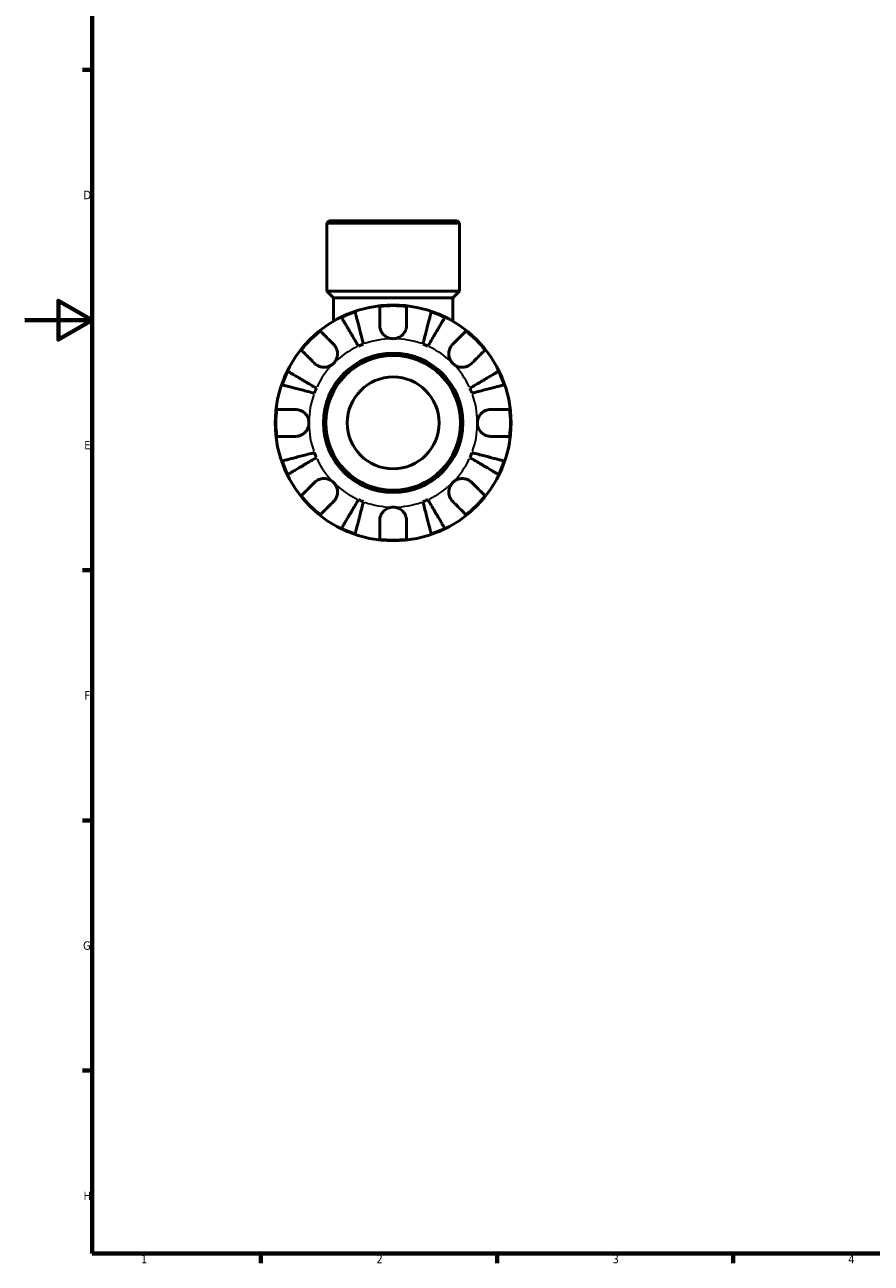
# Model space of a CAD drawing. Header units: millimetres. Extents: x 0 to 905, y 0 to 769.
# Tile 1 of 6: x 0 to 251, y 17 to 385. Entities that reach past the tile are written whole.
import ezdxf

# ---------------------------------------------------------------- set-up
doc = ezdxf.new("R2010")
doc.units = ezdxf.units.MM
for name, color, linetype, lineweight in [('Border (ISO)', 7, 'Continuous', 70), ('Visible (ISO)', 7, 'Continuous', 50), ('Visible Narrow (ISO)', 7, 'Continuous', 35)]:
    doc.layers.add(name, color=color, linetype=linetype, lineweight=lineweight)
doc.styles.add('Note Text (ISO)', font='tahoma.ttf')

# ---------------------------------------------------------------- blocks, each defined once
blk = doc.blocks.new('Borders Default Border')
at = {"layer": 'Border (ISO)'}
for p, q in [((20, 371.25), (17.1, 371.25)), ((20, 222.75), (17.1, 222.75)), ((20, 148.5), (17.1, 148.5)), ((20, 74.25), (17.1, 74.25)), ((70.08, 20), (70.08, 17.1)), ((140.17, 20), (140.17, 17.1)), ((210.25, 20), (210.25, 17.1))]:
    blk.add_line(p, q, dxfattribs=at)
at = {"layer": 'Border (ISO)', "flags": 128}
for points in [[(20, 20), (20, 574), (821, 574), (821, 20), (20, 20)], [(0, 297), (20, 297), (10, 302.77), (10, 291.23), (20, 297)]]:
    blk.add_lwpolyline(points, dxfattribs=at)
at = {"layer": 'Border (ISO)', "color": 232, "true_color": 0xca0064, "char_height": 2.5, "attachment_point": 7, "style": 'Note Text (ISO)'}
for s, insert in [('D', (17.43, 332.88)), ('E', (17.64, 258.63)), ('F', (17.7, 184.38)), ('G', (17.31, 110.08)), ('H', (17.44, 35.88)), ('1', (34.48, 17.1)), ('2', (104.37, 17.1)), ('3', (174.43, 17.05)), ('4', (244.42, 17.1))]:
    blk.add_mtext(s, dxfattribs=dict(at, insert=insert))

msp = doc.modelspace()

# ---------------------------------------------------------------- linework, layer by layer
at = {"layer": 'Visible (ISO)'}
for p, q in [((90.342, 326.491), (89.642, 325.791)), ((129.02, 325.791), (89.642, 325.791)), ((89.642, 305.591), (89.642, 325.791)), ((90.342, 326.491), (128.32, 326.491)), ((128.32, 326.491), (129.02, 325.791)), ((129.02, 305.591), (129.02, 325.791)), ((129.02, 305.591), (89.642, 305.591)), ((91.61, 303.622), (89.642, 305.591)), ((127.051, 303.622), (129.02, 305.591)), ((127.051, 303.622), (91.61, 303.622)), ((91.61, 303.622), (91.61, 296.674)), ((127.051, 303.622), (127.051, 296.674))]:
    msp.add_line(p, q, dxfattribs=at)
for radius in [35, 20.7, 20, 13.631]:
    msp.add_circle((109.331, 266.491), radius, dxfattribs=at)
for radius, start, end in [(34.798, 108.92587, 116.07413), (34.798, 83.3993, 96.6007), (34.798, 63.92587, 71.07413), (34.798, 128.3993, 141.6007), (34.798, 38.3993, 51.6007), (25, 110.66622, 114.33378), (25, 65.66622, 69.33378), (34.798, 153.92587, 161.07413), (34.798, 18.92587, 26.07413), (25, 155.66622, 159.33378), (25, 20.66622, 24.33378), (34.798, 173.3993, 186.6007), (34.798, 353.3993, 6.6007), (25, 200.66622, 204.33378), (25, 335.66622, 339.33378), (34.798, 198.92587, 206.07413), (34.798, 333.92587, 341.07413), (34.798, 218.3993, 231.6007), (25, 245.66622, 249.33378), (25, 290.66622, 294.33378), (34.798, 308.3993, 321.6007), (34.798, 243.92587, 251.07413), (34.798, 288.92587, 296.07413), (34.798, 263.3993, 276.6007)]:
    msp.add_arc((109.331, 266.491), radius, start, end, dxfattribs=at)
for points, knots in [([(99.029, 289.27), (98.714, 289.806), (98.37, 290.39), (97.695, 291.535), (97.365, 292.096), (96.784, 293.083), (96.478, 293.601), (95.908, 294.569), (95.644, 295.018), (95.2, 295.772), (94.979, 296.146), (94.599, 296.791), (94.44, 297.062), (94.203, 297.464), (94.102, 297.635), (94.036, 297.748)], [4.4593823, 4.4593823, 4.4593823, 4.4593823, 4.6457401, 4.6457401, 4.832098, 4.832098, 5.0177489, 5.0177489, 5.2033998, 5.2033998, 5.388581, 5.388581, 5.5737621, 5.5737621, 5.753847, 5.753847, 5.753847, 5.753847]), ([(98.044, 299.408), (98.077, 299.281), (98.127, 299.09), (98.243, 298.638), (98.322, 298.333), (98.51, 297.608), (98.618, 297.188), (98.837, 296.341), (98.968, 295.836), (99.249, 294.749), (99.4, 294.167), (99.687, 293.057), (99.849, 292.427), (100.182, 291.141), (100.352, 290.484), (100.508, 289.883)], [0.1897184, 0.1897184, 0.1897184, 0.1897184, 0.3698032, 0.3698032, 0.5549844, 0.5549844, 0.7401655, 0.7401655, 0.9258164, 0.9258164, 1.1114673, 1.1114673, 1.2978252, 1.2978252, 1.484183, 1.484183, 1.484183, 1.484183]), ([(105.331, 295.491), (105.331, 295.93), (105.331, 296.374), (105.331, 297.361), (105.331, 297.885), (105.331, 298.762), (105.331, 299.197), (105.331, 299.948), (105.331, 300.263), (105.331, 300.73), (105.331, 300.927), (105.331, 301.059)], [4.90264375, 4.90264375, 4.90264375, 4.90264375, 5.04224508, 5.04224508, 5.22854914, 5.22854914, 5.41380406, 5.41380406, 5.59905898, 5.59905898, 5.77859995, 5.77859995, 5.77859995, 5.77859995]), ([(113.331, 301.059), (113.331, 300.927), (113.331, 300.73), (113.331, 300.263), (113.331, 299.948), (113.331, 299.197), (113.331, 298.762), (113.331, 297.885), (113.331, 297.361), (113.331, 296.374), (113.331, 295.93), (113.331, 295.491)], [0.18972425, 0.18972425, 0.18972425, 0.18972425, 0.36926522, 0.36926522, 0.55452014, 0.55452014, 0.73977506, 0.73977506, 0.92607912, 0.92607912, 1.06568045, 1.06568045, 1.06568045, 1.06568045]), ([(118.154, 289.883), (118.309, 290.484), (118.479, 291.141), (118.812, 292.427), (118.975, 293.057), (119.262, 294.167), (119.412, 294.749), (119.693, 295.836), (119.824, 296.341), (120.043, 297.188), (120.152, 297.608), (120.339, 298.333), (120.418, 298.638), (120.535, 299.09), (120.584, 299.281), (120.617, 299.408)], [4.4593823, 4.4593823, 4.4593823, 4.4593823, 4.6457401, 4.6457401, 4.832098, 4.832098, 5.0177489, 5.0177489, 5.2033998, 5.2033998, 5.388581, 5.388581, 5.5737621, 5.5737621, 5.753847, 5.753847, 5.753847, 5.753847]), ([(124.626, 297.748), (124.559, 297.635), (124.459, 297.464), (124.222, 297.062), (124.062, 296.791), (123.682, 296.146), (123.462, 295.772), (123.018, 295.018), (122.753, 294.569), (122.183, 293.601), (121.878, 293.083), (121.296, 292.096), (120.966, 291.535), (120.292, 290.39), (119.947, 289.806), (119.632, 289.27)], [0.1897184, 0.1897184, 0.1897184, 0.1897184, 0.3698032, 0.3698032, 0.5549844, 0.5549844, 0.7401655, 0.7401655, 0.9258164, 0.9258164, 1.1114673, 1.1114673, 1.2978252, 1.2978252, 1.484183, 1.484183, 1.484183, 1.484183]), ([(109.331, 291.491), (108.955, 291.491), (108.581, 291.544), (107.811, 291.767), (107.424, 291.949), (106.735, 292.421), (106.436, 292.701), (105.967, 293.298), (105.789, 293.6), (105.567, 294.118), (105.499, 294.322), (105.402, 294.716), (105.37, 294.904), (105.337, 295.225), (105.331, 295.359), (105.331, 295.491)], [0, 0, 0, 0, 0.11274969, 0.11274969, 0.24046199, 0.24046199, 0.3630761, 0.3630761, 0.46982648, 0.46982648, 0.53680834, 0.53680834, 0.59738122, 0.59738122, 0.64072731, 0.64072731, 0.64072731, 0.64072731]), ([(113.331, 295.491), (113.331, 295.293), (113.316, 295.092), (113.257, 294.703), (113.215, 294.515), (113.089, 294.1), (112.998, 293.874), (112.685, 293.27), (112.423, 292.915), (111.747, 292.265), (111.329, 291.991), (110.383, 291.596), (109.86, 291.491), (109.331, 291.491)], [-0.64798358, -0.64798358, -0.64798358, -0.64798358, -0.58129223, -0.58129223, -0.51957432, -0.51957432, -0.44316993, -0.44316993, -0.3085364, -0.3085364, -0.15881239, -0.15881239, 0, 0, 0, 0]), ([(87.716, 293.762), (87.809, 293.67), (87.949, 293.53), (88.279, 293.2), (88.502, 292.977), (89.032, 292.446), (89.34, 292.139), (89.961, 291.518), (90.331, 291.148), (91.029, 290.45), (91.343, 290.136), (91.653, 289.826)], [0.18972425, 0.18972425, 0.18972425, 0.18972425, 0.36926522, 0.36926522, 0.55452014, 0.55452014, 0.73977506, 0.73977506, 0.92607912, 0.92607912, 1.06568045, 1.06568045, 1.06568045, 1.06568045]), ([(127.008, 289.826), (127.318, 290.136), (127.633, 290.45), (128.33, 291.148), (128.701, 291.518), (129.321, 292.139), (129.629, 292.446), (130.16, 292.977), (130.383, 293.2), (130.713, 293.53), (130.852, 293.67), (130.945, 293.762)], [4.90264375, 4.90264375, 4.90264375, 4.90264375, 5.04224508, 5.04224508, 5.22854914, 5.22854914, 5.41380406, 5.41380406, 5.59905898, 5.59905898, 5.77859995, 5.77859995, 5.77859995, 5.77859995]), ([(85.996, 284.169), (85.686, 284.479), (85.372, 284.793), (84.674, 285.491), (84.304, 285.861), (83.683, 286.482), (83.376, 286.79), (82.845, 287.32), (82.622, 287.543), (82.292, 287.873), (82.152, 288.013), (82.06, 288.106)], [4.90264375, 4.90264375, 4.90264375, 4.90264375, 5.04224508, 5.04224508, 5.22854914, 5.22854914, 5.41380406, 5.41380406, 5.59905898, 5.59905898, 5.77859995, 5.77859995, 5.77859995, 5.77859995]), ([(91.653, 289.826), (91.741, 289.738), (91.826, 289.645), (92.069, 289.351), (92.215, 289.137), (92.472, 288.662), (92.58, 288.403), (92.774, 287.747), (92.83, 287.346), (92.817, 286.438), (92.715, 285.942), (92.323, 284.987), (92.027, 284.543), (91.653, 284.169)], [-0.64434498, -0.64434498, -0.64434498, -0.64434498, -0.60308586, -0.60308586, -0.52007987, -0.52007987, -0.43273909, -0.43273909, -0.31000661, -0.31000661, -0.15868997, -0.15868997, 0, 0, 0, 0]), ([(127.008, 284.169), (126.799, 284.378), (126.613, 284.61), (126.286, 285.128), (126.15, 285.415), (125.909, 286.126), (125.838, 286.556), (125.836, 287.398), (125.898, 287.801), (126.1, 288.452), (126.21, 288.707), (126.472, 289.176), (126.621, 289.39), (126.858, 289.669), (126.932, 289.749), (127.008, 289.826)], [0, 0, 0, 0, 0.08884908, 0.08884908, 0.18379648, 0.18379648, 0.31419699, 0.31419699, 0.43784665, 0.43784665, 0.52411276, 0.52411276, 0.60765264, 0.60765264, 0.6434969, 0.6434969, 0.6434969, 0.6434969]), ([(136.602, 288.106), (136.509, 288.013), (136.369, 287.873), (136.039, 287.543), (135.816, 287.32), (135.286, 286.79), (134.978, 286.482), (134.358, 285.861), (133.987, 285.491), (133.29, 284.793), (132.975, 284.479), (132.665, 284.169)], [0.18972425, 0.18972425, 0.18972425, 0.18972425, 0.36926522, 0.36926522, 0.55452014, 0.55452014, 0.73977506, 0.73977506, 0.92607912, 0.92607912, 1.06568045, 1.06568045, 1.06568045, 1.06568045]), ([(91.653, 284.169), (91.444, 283.96), (91.212, 283.774), (90.694, 283.447), (90.407, 283.31), (89.696, 283.069), (89.266, 282.998), (88.424, 282.996), (88.021, 283.058), (87.37, 283.261), (87.115, 283.371), (86.646, 283.633), (86.432, 283.782), (86.153, 284.019), (86.073, 284.093), (85.996, 284.169)], [0, 0, 0, 0, 0.08884908, 0.08884908, 0.18379648, 0.18379648, 0.31419699, 0.31419699, 0.43784665, 0.43784665, 0.52411276, 0.52411276, 0.60765264, 0.60765264, 0.6434969, 0.6434969, 0.6434969, 0.6434969]), ([(132.665, 284.169), (132.577, 284.081), (132.484, 283.996), (132.19, 283.753), (131.976, 283.607), (131.501, 283.35), (131.242, 283.242), (130.587, 283.048), (130.186, 282.992), (129.278, 283.005), (128.781, 283.107), (127.827, 283.499), (127.382, 283.795), (127.008, 284.169)], [-0.64434498, -0.64434498, -0.64434498, -0.64434498, -0.60308586, -0.60308586, -0.52007987, -0.52007987, -0.43273909, -0.43273909, -0.31000661, -0.31000661, -0.15868997, -0.15868997, 0, 0, 0, 0]), ([(78.074, 281.786), (78.187, 281.72), (78.358, 281.619), (78.76, 281.382), (79.031, 281.223), (79.676, 280.843), (80.05, 280.622), (80.804, 280.178), (81.253, 279.914), (82.221, 279.344), (82.739, 279.038), (83.726, 278.457), (84.287, 278.127), (85.432, 277.452), (86.016, 277.108), (86.552, 276.793)], [0.1897184, 0.1897184, 0.1897184, 0.1897184, 0.3698032, 0.3698032, 0.5549844, 0.5549844, 0.7401655, 0.7401655, 0.9258164, 0.9258164, 1.1114673, 1.1114673, 1.2978252, 1.2978252, 1.484183, 1.484183, 1.484183, 1.484183]), ([(132.11, 276.793), (132.645, 277.108), (133.23, 277.452), (134.375, 278.127), (134.935, 278.457), (135.922, 279.038), (136.441, 279.344), (137.408, 279.914), (137.858, 280.178), (138.611, 280.622), (138.985, 280.843), (139.631, 281.223), (139.902, 281.382), (140.304, 281.619), (140.474, 281.72), (140.587, 281.786)], [4.4593823, 4.4593823, 4.4593823, 4.4593823, 4.6457401, 4.6457401, 4.832098, 4.832098, 5.0177489, 5.0177489, 5.2033998, 5.2033998, 5.388581, 5.388581, 5.5737621, 5.5737621, 5.753847, 5.753847, 5.753847, 5.753847]), ([(85.939, 275.314), (85.338, 275.47), (84.681, 275.64), (83.395, 275.973), (82.765, 276.135), (81.655, 276.422), (81.073, 276.573), (79.986, 276.854), (79.481, 276.985), (78.634, 277.204), (78.214, 277.312), (77.489, 277.5), (77.184, 277.579), (76.732, 277.695), (76.541, 277.745), (76.414, 277.778)], [4.4593823, 4.4593823, 4.4593823, 4.4593823, 4.6457401, 4.6457401, 4.832098, 4.832098, 5.0177489, 5.0177489, 5.2033998, 5.2033998, 5.388581, 5.388581, 5.5737621, 5.5737621, 5.753847, 5.753847, 5.753847, 5.753847]), ([(142.247, 277.778), (142.12, 277.745), (141.929, 277.695), (141.477, 277.579), (141.173, 277.5), (140.448, 277.312), (140.027, 277.204), (139.18, 276.985), (138.675, 276.854), (137.588, 276.573), (137.006, 276.422), (135.897, 276.135), (135.267, 275.973), (133.98, 275.64), (133.323, 275.47), (132.722, 275.314)], [0.1897184, 0.1897184, 0.1897184, 0.1897184, 0.3698032, 0.3698032, 0.5549844, 0.5549844, 0.7401655, 0.7401655, 0.9258164, 0.9258164, 1.1114673, 1.1114673, 1.2978252, 1.2978252, 1.484183, 1.484183, 1.484183, 1.484183]), ([(74.763, 270.491), (74.895, 270.491), (75.092, 270.491), (75.559, 270.491), (75.874, 270.491), (76.625, 270.491), (77.06, 270.491), (77.937, 270.491), (78.461, 270.491), (79.448, 270.491), (79.892, 270.491), (80.331, 270.491)], [0.18972425, 0.18972425, 0.18972425, 0.18972425, 0.36926522, 0.36926522, 0.55452014, 0.55452014, 0.73977506, 0.73977506, 0.92607912, 0.92607912, 1.06568045, 1.06568045, 1.06568045, 1.06568045]), ([(80.331, 270.491), (80.477, 270.491), (80.625, 270.483), (81.011, 270.44), (81.248, 270.392), (81.739, 270.245), (81.99, 270.141), (82.588, 269.818), (82.916, 269.571), (83.551, 268.916), (83.83, 268.494), (84.226, 267.543), (84.331, 267.019), (84.331, 266.491)], [-0.64008532, -0.64008532, -0.64008532, -0.64008532, -0.59222185, -0.59222185, -0.51595037, -0.51595037, -0.43235608, -0.43235608, -0.30863031, -0.30863031, -0.15844955, -0.15844955, 0, 0, 0, 0]), ([(134.331, 266.491), (134.331, 266.829), (134.373, 267.165), (134.551, 267.851), (134.693, 268.194), (135.14, 268.959), (135.485, 269.348), (136.16, 269.869), (136.453, 270.039), (136.992, 270.269), (137.229, 270.345), (137.716, 270.452), (137.964, 270.482), (138.249, 270.491), (138.29, 270.491), (138.331, 270.491)], [-2.77804136, -2.77804136, -2.77804136, -2.77804136, -2.67672151, -2.67672151, -2.56558131, -2.56558131, -2.40960112, -2.40960112, -2.30519389, -2.30519389, -2.22617552, -2.22617552, -2.14450488, -2.14450488, -2.1308178, -2.1308178, -2.1308178, -2.1308178]), ([(138.331, 270.491), (138.769, 270.491), (139.214, 270.491), (140.2, 270.491), (140.724, 270.491), (141.602, 270.491), (142.037, 270.491), (142.787, 270.491), (143.103, 270.491), (143.569, 270.491), (143.767, 270.491), (143.898, 270.491)], [4.90264375, 4.90264375, 4.90264375, 4.90264375, 5.04224508, 5.04224508, 5.22854914, 5.22854914, 5.41380406, 5.41380406, 5.59905898, 5.59905898, 5.77859995, 5.77859995, 5.77859995, 5.77859995]), ([(84.331, 266.491), (84.331, 266.154), (84.288, 265.817), (84.111, 265.132), (83.969, 264.788), (83.521, 264.023), (83.177, 263.635), (82.501, 263.114), (82.208, 262.944), (81.669, 262.713), (81.432, 262.638), (80.945, 262.531), (80.698, 262.501), (80.412, 262.492), (80.371, 262.491), (80.331, 262.491)], [-2.77804136, -2.77804136, -2.77804136, -2.77804136, -2.67672151, -2.67672151, -2.56558131, -2.56558131, -2.40960112, -2.40960112, -2.30519389, -2.30519389, -2.22617552, -2.22617552, -2.14450488, -2.14450488, -2.1308178, -2.1308178, -2.1308178, -2.1308178]), ([(138.331, 262.491), (138.184, 262.491), (138.036, 262.499), (137.651, 262.542), (137.414, 262.59), (136.923, 262.738), (136.672, 262.841), (136.073, 263.164), (135.745, 263.412), (135.11, 264.067), (134.832, 264.489), (134.435, 265.44), (134.331, 265.963), (134.331, 266.491)], [-0.64008532, -0.64008532, -0.64008532, -0.64008532, -0.59222185, -0.59222185, -0.51595037, -0.51595037, -0.43235608, -0.43235608, -0.30863031, -0.30863031, -0.15844955, -0.15844955, 0, 0, 0, 0]), ([(80.331, 262.491), (79.892, 262.491), (79.448, 262.491), (78.461, 262.491), (77.937, 262.491), (77.06, 262.491), (76.625, 262.491), (75.874, 262.491), (75.559, 262.491), (75.092, 262.491), (74.895, 262.491), (74.763, 262.491)], [4.90264375, 4.90264375, 4.90264375, 4.90264375, 5.04224508, 5.04224508, 5.22854914, 5.22854914, 5.41380406, 5.41380406, 5.59905898, 5.59905898, 5.77859995, 5.77859995, 5.77859995, 5.77859995]), ([(143.898, 262.491), (143.767, 262.491), (143.569, 262.491), (143.103, 262.491), (142.787, 262.491), (142.037, 262.491), (141.602, 262.491), (140.724, 262.491), (140.2, 262.491), (139.214, 262.491), (138.769, 262.491), (138.331, 262.491)], [0.18972425, 0.18972425, 0.18972425, 0.18972425, 0.36926522, 0.36926522, 0.55452014, 0.55452014, 0.73977506, 0.73977506, 0.92607912, 0.92607912, 1.06568045, 1.06568045, 1.06568045, 1.06568045]), ([(76.414, 255.205), (76.541, 255.238), (76.732, 255.287), (77.184, 255.404), (77.489, 255.483), (78.214, 255.67), (78.634, 255.779), (79.481, 255.998), (79.986, 256.129), (81.073, 256.41), (81.655, 256.56), (82.765, 256.847), (83.395, 257.01), (84.681, 257.343), (85.338, 257.513), (85.939, 257.668)], [0.1897184, 0.1897184, 0.1897184, 0.1897184, 0.3698032, 0.3698032, 0.5549844, 0.5549844, 0.7401655, 0.7401655, 0.9258164, 0.9258164, 1.1114673, 1.1114673, 1.2978252, 1.2978252, 1.484183, 1.484183, 1.484183, 1.484183]), ([(132.722, 257.668), (133.323, 257.513), (133.98, 257.343), (135.267, 257.01), (135.897, 256.847), (137.006, 256.56), (137.588, 256.41), (138.675, 256.129), (139.18, 255.998), (140.027, 255.779), (140.448, 255.67), (141.173, 255.483), (141.477, 255.404), (141.929, 255.287), (142.12, 255.238), (142.247, 255.205)], [4.4593823, 4.4593823, 4.4593823, 4.4593823, 4.6457401, 4.6457401, 4.832098, 4.832098, 5.0177489, 5.0177489, 5.2033998, 5.2033998, 5.388581, 5.388581, 5.5737621, 5.5737621, 5.753847, 5.753847, 5.753847, 5.753847]), ([(86.552, 256.19), (86.016, 255.875), (85.432, 255.53), (84.287, 254.856), (83.726, 254.526), (82.739, 253.944), (82.221, 253.639), (81.253, 253.069), (80.804, 252.804), (80.05, 252.36), (79.676, 252.14), (79.031, 251.76), (78.76, 251.6), (78.358, 251.363), (78.187, 251.263), (78.074, 251.196)], [4.4593823, 4.4593823, 4.4593823, 4.4593823, 4.6457401, 4.6457401, 4.832098, 4.832098, 5.0177489, 5.0177489, 5.2033998, 5.2033998, 5.388581, 5.388581, 5.5737621, 5.5737621, 5.753847, 5.753847, 5.753847, 5.753847]), ([(140.587, 251.196), (140.474, 251.263), (140.304, 251.363), (139.902, 251.6), (139.631, 251.76), (138.985, 252.14), (138.611, 252.36), (137.858, 252.804), (137.408, 253.069), (136.441, 253.639), (135.922, 253.944), (134.935, 254.526), (134.375, 254.856), (133.23, 255.53), (132.645, 255.875), (132.11, 256.19)], [0.1897184, 0.1897184, 0.1897184, 0.1897184, 0.3698032, 0.3698032, 0.5549844, 0.5549844, 0.7401655, 0.7401655, 0.9258164, 0.9258164, 1.1114673, 1.1114673, 1.2978252, 1.2978252, 1.484183, 1.484183, 1.484183, 1.484183]), ([(85.996, 248.814), (86.084, 248.902), (86.177, 248.986), (86.471, 249.229), (86.685, 249.375), (87.16, 249.633), (87.419, 249.741), (88.075, 249.935), (88.476, 249.991), (89.384, 249.978), (89.88, 249.876), (90.835, 249.484), (91.279, 249.188), (91.653, 248.814)], [-0.64434498, -0.64434498, -0.64434498, -0.64434498, -0.60308586, -0.60308586, -0.52007987, -0.52007987, -0.43273909, -0.43273909, -0.31000661, -0.31000661, -0.15868997, -0.15868997, 0, 0, 0, 0]), ([(127.008, 248.814), (127.218, 249.023), (127.45, 249.209), (127.968, 249.536), (128.254, 249.672), (128.965, 249.913), (129.395, 249.984), (130.237, 249.986), (130.64, 249.924), (131.292, 249.722), (131.546, 249.612), (132.016, 249.35), (132.23, 249.201), (132.509, 248.964), (132.589, 248.89), (132.665, 248.814)], [0, 0, 0, 0, 0.08884908, 0.08884908, 0.18379648, 0.18379648, 0.31419699, 0.31419699, 0.43784665, 0.43784665, 0.52411276, 0.52411276, 0.60765264, 0.60765264, 0.6434969, 0.6434969, 0.6434969, 0.6434969]), ([(82.06, 244.877), (82.152, 244.97), (82.292, 245.109), (82.622, 245.439), (82.845, 245.662), (83.376, 246.193), (83.683, 246.501), (84.304, 247.121), (84.674, 247.492), (85.372, 248.189), (85.686, 248.504), (85.996, 248.814)], [0.18972425, 0.18972425, 0.18972425, 0.18972425, 0.36926522, 0.36926522, 0.55452014, 0.55452014, 0.73977506, 0.73977506, 0.92607912, 0.92607912, 1.06568045, 1.06568045, 1.06568045, 1.06568045]), ([(91.653, 248.814), (91.862, 248.604), (92.048, 248.372), (92.375, 247.854), (92.512, 247.568), (92.753, 246.857), (92.824, 246.427), (92.826, 245.585), (92.764, 245.182), (92.561, 244.53), (92.451, 244.276), (92.189, 243.806), (92.04, 243.592), (91.803, 243.313), (91.729, 243.233), (91.653, 243.157)], [0, 0, 0, 0, 0.08884908, 0.08884908, 0.18379648, 0.18379648, 0.31419699, 0.31419699, 0.43784665, 0.43784665, 0.52411276, 0.52411276, 0.60765264, 0.60765264, 0.6434969, 0.6434969, 0.6434969, 0.6434969]), ([(127.008, 243.157), (126.92, 243.245), (126.836, 243.338), (126.593, 243.632), (126.447, 243.846), (126.189, 244.321), (126.081, 244.58), (125.887, 245.235), (125.831, 245.636), (125.844, 246.544), (125.946, 247.041), (126.338, 247.995), (126.634, 248.44), (127.008, 248.814)], [-0.64434498, -0.64434498, -0.64434498, -0.64434498, -0.60308586, -0.60308586, -0.52007987, -0.52007987, -0.43273909, -0.43273909, -0.31000661, -0.31000661, -0.15868997, -0.15868997, 0, 0, 0, 0]), ([(132.665, 248.814), (132.975, 248.504), (133.29, 248.189), (133.987, 247.492), (134.358, 247.121), (134.978, 246.501), (135.286, 246.193), (135.816, 245.662), (136.039, 245.439), (136.369, 245.109), (136.509, 244.97), (136.602, 244.877)], [4.90264375, 4.90264375, 4.90264375, 4.90264375, 5.04224508, 5.04224508, 5.22854914, 5.22854914, 5.41380406, 5.41380406, 5.59905898, 5.59905898, 5.77859995, 5.77859995, 5.77859995, 5.77859995]), ([(91.653, 243.157), (91.343, 242.847), (91.029, 242.532), (90.331, 241.835), (89.961, 241.464), (89.34, 240.844), (89.032, 240.536), (88.502, 240.006), (88.279, 239.783), (87.949, 239.453), (87.809, 239.313), (87.716, 239.22)], [4.90264375, 4.90264375, 4.90264375, 4.90264375, 5.04224508, 5.04224508, 5.22854914, 5.22854914, 5.41380406, 5.41380406, 5.59905898, 5.59905898, 5.77859995, 5.77859995, 5.77859995, 5.77859995]), ([(94.036, 235.235), (94.102, 235.348), (94.203, 235.518), (94.44, 235.92), (94.599, 236.191), (94.979, 236.837), (95.2, 237.211), (95.644, 237.964), (95.908, 238.414), (96.478, 239.381), (96.784, 239.9), (97.365, 240.887), (97.695, 241.447), (98.37, 242.592), (98.714, 243.177), (99.029, 243.712)], [0.1897184, 0.1897184, 0.1897184, 0.1897184, 0.3698032, 0.3698032, 0.5549844, 0.5549844, 0.7401655, 0.7401655, 0.9258164, 0.9258164, 1.1114673, 1.1114673, 1.2978252, 1.2978252, 1.484183, 1.484183, 1.484183, 1.484183]), ([(100.508, 243.1), (100.352, 242.499), (100.182, 241.842), (99.849, 240.555), (99.687, 239.925), (99.4, 238.816), (99.249, 238.234), (98.968, 237.147), (98.837, 236.642), (98.618, 235.795), (98.51, 235.374), (98.322, 234.649), (98.243, 234.345), (98.127, 233.893), (98.077, 233.702), (98.044, 233.575)], [4.4593823, 4.4593823, 4.4593823, 4.4593823, 4.6457401, 4.6457401, 4.832098, 4.832098, 5.0177489, 5.0177489, 5.2033998, 5.2033998, 5.388581, 5.388581, 5.5737621, 5.5737621, 5.753847, 5.753847, 5.753847, 5.753847]), ([(120.617, 233.575), (120.584, 233.702), (120.535, 233.893), (120.418, 234.345), (120.339, 234.649), (120.152, 235.374), (120.043, 235.795), (119.824, 236.642), (119.693, 237.147), (119.412, 238.234), (119.262, 238.816), (118.975, 239.925), (118.812, 240.555), (118.479, 241.842), (118.309, 242.499), (118.154, 243.1)], [0.1897184, 0.1897184, 0.1897184, 0.1897184, 0.3698032, 0.3698032, 0.5549844, 0.5549844, 0.7401655, 0.7401655, 0.9258164, 0.9258164, 1.1114673, 1.1114673, 1.2978252, 1.2978252, 1.484183, 1.484183, 1.484183, 1.484183]), ([(119.632, 243.712), (119.947, 243.177), (120.292, 242.592), (120.966, 241.447), (121.296, 240.887), (121.878, 239.9), (122.183, 239.381), (122.753, 238.414), (123.018, 237.964), (123.462, 237.211), (123.682, 236.837), (124.062, 236.191), (124.222, 235.92), (124.459, 235.518), (124.559, 235.348), (124.626, 235.235)], [4.4593823, 4.4593823, 4.4593823, 4.4593823, 4.6457401, 4.6457401, 4.832098, 4.832098, 5.0177489, 5.0177489, 5.2033998, 5.2033998, 5.388581, 5.388581, 5.5737621, 5.5737621, 5.753847, 5.753847, 5.753847, 5.753847]), ([(130.945, 239.22), (130.852, 239.313), (130.713, 239.453), (130.383, 239.783), (130.16, 240.006), (129.629, 240.536), (129.321, 240.844), (128.701, 241.464), (128.33, 241.835), (127.633, 242.532), (127.318, 242.847), (127.008, 243.157)], [0.18972425, 0.18972425, 0.18972425, 0.18972425, 0.36926522, 0.36926522, 0.55452014, 0.55452014, 0.73977506, 0.73977506, 0.92607912, 0.92607912, 1.06568045, 1.06568045, 1.06568045, 1.06568045]), ([(105.331, 237.491), (105.331, 237.638), (105.339, 237.786), (105.382, 238.171), (105.43, 238.408), (105.577, 238.899), (105.681, 239.15), (106.004, 239.749), (106.251, 240.077), (106.906, 240.712), (107.328, 240.99), (108.279, 241.387), (108.803, 241.491), (109.331, 241.491)], [-0.64008532, -0.64008532, -0.64008532, -0.64008532, -0.59222185, -0.59222185, -0.51595037, -0.51595037, -0.43235608, -0.43235608, -0.30863031, -0.30863031, -0.15844955, -0.15844955, 0, 0, 0, 0]), ([(109.331, 241.491), (109.668, 241.491), (110.005, 241.449), (110.69, 241.271), (111.034, 241.129), (111.799, 240.682), (112.187, 240.337), (112.708, 239.662), (112.878, 239.369), (113.109, 238.83), (113.184, 238.593), (113.291, 238.106), (113.321, 237.858), (113.33, 237.573), (113.331, 237.532), (113.331, 237.491)], [-2.77804136, -2.77804136, -2.77804136, -2.77804136, -2.67672151, -2.67672151, -2.56558131, -2.56558131, -2.40960112, -2.40960112, -2.30519389, -2.30519389, -2.22617552, -2.22617552, -2.14450488, -2.14450488, -2.1308178, -2.1308178, -2.1308178, -2.1308178]), ([(105.331, 231.924), (105.331, 232.055), (105.331, 232.253), (105.331, 232.719), (105.331, 233.035), (105.331, 233.785), (105.331, 234.22), (105.331, 235.098), (105.331, 235.622), (105.331, 236.608), (105.331, 237.053), (105.331, 237.491)], [0.18972425, 0.18972425, 0.18972425, 0.18972425, 0.36926522, 0.36926522, 0.55452014, 0.55452014, 0.73977506, 0.73977506, 0.92607912, 0.92607912, 1.06568045, 1.06568045, 1.06568045, 1.06568045]), ([(113.331, 237.491), (113.331, 237.053), (113.331, 236.608), (113.331, 235.622), (113.331, 235.098), (113.331, 234.22), (113.331, 233.785), (113.331, 233.035), (113.331, 232.719), (113.331, 232.253), (113.331, 232.055), (113.331, 231.924)], [4.90264375, 4.90264375, 4.90264375, 4.90264375, 5.04224508, 5.04224508, 5.22854914, 5.22854914, 5.41380406, 5.41380406, 5.59905898, 5.59905898, 5.77859995, 5.77859995, 5.77859995, 5.77859995])]:
    msp.add_open_spline(points, degree=3, knots=knots, dxfattribs=at)
at = {"layer": 'Visible Narrow (ISO)'}
for start, end in [(91.03331, 109.63291), (70.36709, 88.96669), (115.36709, 133.96669), (46.03331, 64.63291), (136.03331, 154.63291), (25.36709, 43.96669), (160.36709, 178.96669), (1.03331, 19.63291), (181.03331, 199.63291), (340.36709, 358.96669), (205.36709, 223.96669), (316.03331, 334.63291), (226.03331, 244.63291), (295.36709, 313.96669), (250.36709, 268.96669), (271.03331, 289.63291)]:
    msp.add_arc((109.331, 266.491), 25, start, end, dxfattribs=at)

# ---------------------------------------------------------------- block references
msp.add_blockref('Borders Default Border', (0, 0))

doc.saveas('drawing.dxf')
